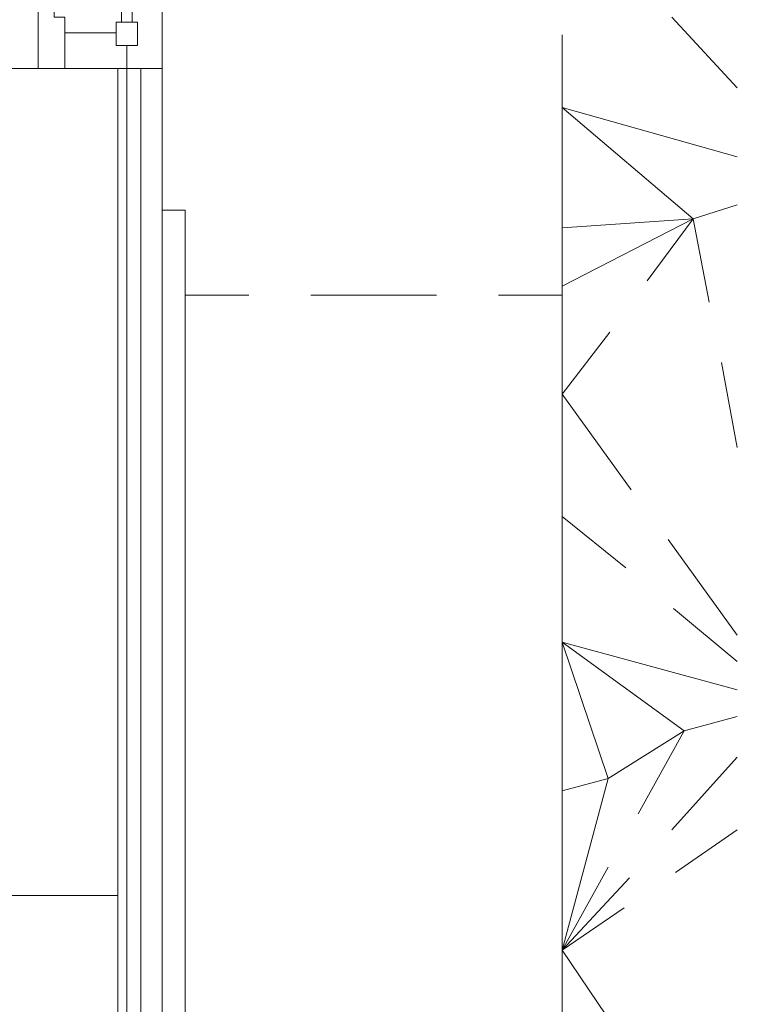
# Model space of a CAD drawing. Header units: millimetres. Extents: x 413 to 305578, y 115 to 38116.
# Tile 113 of 194: x 69220 to 70833, y 13489 to 15700. Entities that reach past the tile are written whole.
import ezdxf

# ---------------------------------------------------------------- set-up
doc = ezdxf.new("R2010")
doc.units = ezdxf.units.MM
for name, color, linetype, true_color in [('PDF$_V$line_ifc_RVT-1-В_Этаж$01_Сводный$A-COLS', 7, 'Continuous', 0xdcdcdc), ('PDF$_V$line_ifc_RVT-1-В_Этаж$01_Сводный$A-DETL-MBND', 7, 'Continuous', 0xbababa), ('PDF$_V$line_ifc_RVT-1-В_Этаж$01_Сводный$A-GENM', 7, 'Continuous', 0xdd6e6e), ('PDF$_V$line_ifc_RVT-1-В_Этаж$01_Сводный$A-GLAZ', 7, 'Continuous', 0xdddd6e), ('PDF$_V$line_ifc_RVT-1-В_Этаж$01_Сводный$A-PART', 7, 'Continuous', 0xdcdcdc), ('PDF$_V$line_ifc_RVT-1-В_Этаж$01_Сводный$A-WALL', 7, 'Continuous', 0xdcdcdc)]:
    doc.layers.add(name, color=color, linetype=linetype, true_color=true_color)

msp = doc.modelspace()

# ---------------------------------------------------------------- linework, layer by layer
at = {"layer": 'PDF$_V$line_ifc_RVT-1-В_Этаж$01_Сводный$A-COLS', "lineweight": 0}
msp.add_lwpolyline([(69142.4, 13534.7), (69142.4, 13435.3), (69440.7, 13435.3), (69440.7, 13733.6), (69142.4, 13733.6), (69142.4, 13574.5)], dxfattribs=at)
at = {"layer": 'PDF$_V$line_ifc_RVT-1-В_Этаж$01_Сводный$A-DETL-MBND', "lineweight": 0}
for points in [[(70832.8, 15547.3), (70685.6, 15706.4)], [(70439, 13323.9), (70439, 13447.2), (70439, 13610.3), (70439, 13968.2), (70439, 14302.4), (70439, 14584.8), (70439, 14859.2), (70439, 15101.8), (70439, 15233.1), (70439, 15503.5), (70439, 15666.6)], [(70832.8, 15392.2), (70439, 15503.5), (70733.4, 15253), (70439, 15233.1)], [(70769.2, 15066), (70733.4, 15253), (70832.8, 15284.8)], [(70629.9, 15113.8), (70733.4, 15253), (70439, 15101.8)], [(69735, 15081.9), (69591.8, 15081.9)], [(70156.6, 15081.9), (69874.2, 15081.9)], [(70439, 15081.9), (70295.8, 15081.9)], [(70594.1, 14644.4), (70439, 14859.2), (70546.4, 14998.4)], [(70832.8, 14739.9), (70797, 14930.8)], [(70582.2, 14469.4), (70439, 14584.8)], [(70832.8, 14318.3), (70677.7, 14533)], [(70832.8, 14258.6), (70689.6, 14377.9)], [(70610.1, 13916.5), (70713.5, 14103.5), (70542.4, 13996.1), (70439, 14302.4), (70832.8, 14195)], [(70832.8, 14135.3), (70713.5, 14103.5), (70439, 14302.4)], [(70832.8, 14043.8), (70685.6, 13880.7)], [(70598.1, 13375.6), (70439, 13610.3), (70542.4, 13996.1), (70439, 13968.2)], [(70832.8, 13880.7), (70693.6, 13785.3)], [(70578.2, 13705.7), (70439, 13610.3), (70542.4, 13797.2)], [(70590.2, 13773.4), (70439, 13610.3)]]:
    msp.add_lwpolyline(points, dxfattribs=at)
at = {"layer": 'PDF$_V$line_ifc_RVT-1-В_Этаж$01_Сводный$A-GENM', "lineweight": 0}
for points in [[(69138.4, 15591), (69261.7, 15591), (69540.1, 15591), (69540.1, 17273.5), (69261.7, 17273.5), (69138.4, 17273.5)], [(69591.8, 11900), (69591.8, 15272.9), (69568, 15272.9), (69540.1, 15272.9), (69540.1, 11900)]]:
    msp.add_lwpolyline(points, close=True, dxfattribs=at)
at = {"layer": 'PDF$_V$line_ifc_RVT-1-В_Этаж$01_Сводный$A-GLAZ', "color": 9, "lineweight": 0, "true_color": 0xbababa}
for points in [[(69448.6, 16382.6), (69448.6, 15694.5)], [(69472.5, 15694.5), (69472.5, 16382.6)]]:
    msp.add_lwpolyline(points, dxfattribs=at)
at = {"layer": 'PDF$_V$line_ifc_RVT-1-В_Этаж$01_Сводный$A-GLAZ', "lineweight": 0}
for points in [[(69297.5, 15730.3), (69261.7, 15730.3), (69261.7, 15591), (69321.4, 15591), (69321.4, 15706.4), (69297.5, 15706.4)], [(69436.7, 15694.5), (69436.7, 15642.8), (69484.4, 15642.8), (69484.4, 15694.5)], [(69436.7, 15670.6), (69321.4, 15670.6), (69321.4, 15591), (69460.6, 15591), (69460.6, 15642.8), (69436.7, 15642.8)]]:
    msp.add_lwpolyline(points, close=True, dxfattribs=at)
at = {"layer": 'PDF$_V$line_ifc_RVT-1-В_Этаж$01_Сводный$A-PART', "lineweight": 0}
for points in [[(69440.7, 13733.6), (69440.7, 15591), (69142.4, 15591), (69142.4, 13733.6)], [(69460.6, 11900), (69460.6, 15591), (69440.7, 15591), (69440.7, 11900)], [(69492.4, 11900), (69492.4, 15591), (69460.6, 15591), (69460.6, 11900)], [(69540.1, 11900), (69540.1, 15591), (69492.4, 15591), (69492.4, 11900)]]:
    msp.add_lwpolyline(points, close=True, dxfattribs=at)
at = {"layer": 'PDF$_V$line_ifc_RVT-1-В_Этаж$01_Сводный$A-WALL', "lineweight": 0}
for points in [[(69440.7, 13733.6), (69440.7, 15591), (69142.4, 15591), (69142.4, 13733.6)], [(69460.6, 11900), (69460.6, 15591), (69440.7, 15591), (69440.7, 11900)], [(69492.4, 11900), (69492.4, 15591), (69460.6, 15591), (69460.6, 11900)], [(69540.1, 11900), (69540.1, 15591), (69492.4, 15591), (69492.4, 11900)]]:
    msp.add_lwpolyline(points, close=True, dxfattribs=at)

doc.saveas('drawing.dxf')
